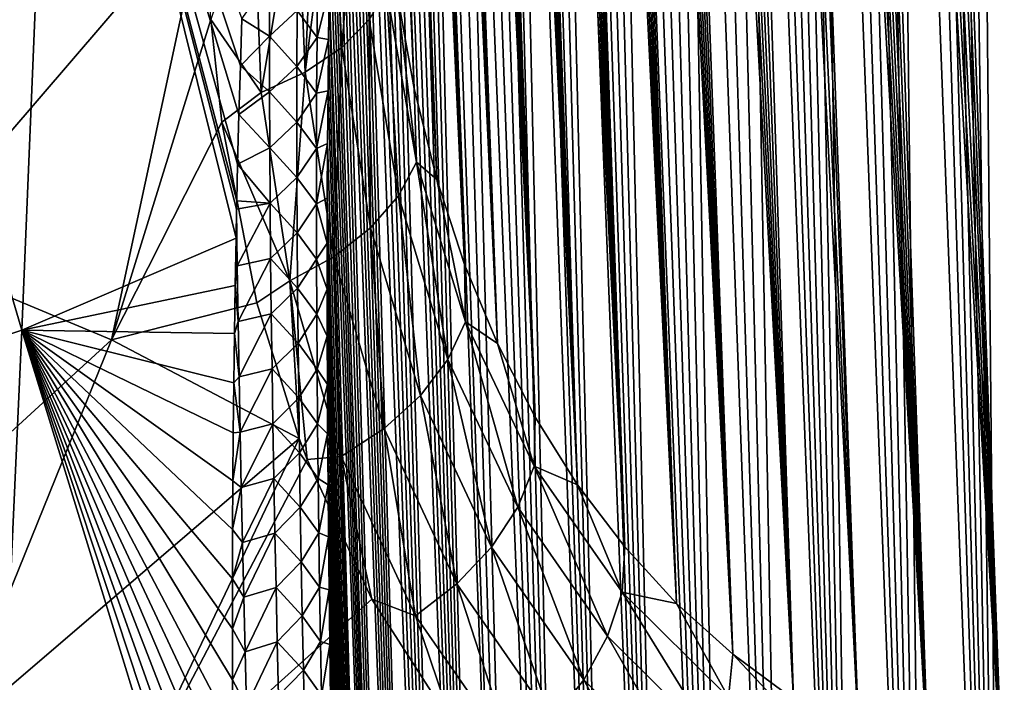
# Model space of a CAD drawing. Header units: metres. Extents: x -109 to 109, y -67 to 73.
# Tile 190 of 253: x 88.55 to 96.75, y -48.86 to -43.34. Entities that reach past the tile are written whole.
import ezdxf

# ---------------------------------------------------------------- set-up
doc = ezdxf.new("R2010")
doc.units = ezdxf.units.M
doc.layers.add('solid_508035_K244200000C76', color=7, linetype='CONTINUOUS')

msp = doc.modelspace()

# ---------------------------------------------------------------- linework, layer by layer
at = {"layer": 'solid_508035_K244200000C76'}
for points in [[(93.198395, -47.217327, 47.367504), (92.181572, -19.855118, 27.470608), (92.086906, -19.904306, 27.789057)], [(93.591515, -47.735115, 46.738983), (92.274254, -19.829958, 27.188244), (92.181572, -19.855118, 27.470608)], [(93.198395, -47.217327, 47.367504), (93.591515, -47.735115, 46.738983), (92.181572, -19.855118, 27.470608)], [(93.591515, -47.735115, 46.738983), (92.364975, -19.824883, 26.936848), (92.274254, -19.829958, 27.188244)], [(93.591515, -47.735115, 46.738983), (92.454041, -19.836731, 26.711639), (92.364975, -19.824883, 26.936848)], [(93.591515, -47.735115, 46.738983), (92.541862, -19.863073, 26.50845), (92.454041, -19.836731, 26.711639)], [(93.198395, -47.217327, 47.367504), (92.086906, -19.904306, 27.789057), (91.990311, -19.982815, 28.149986)], [(93.591515, -47.735115, 46.738983), (92.628693, -19.902184, 26.324406), (92.541862, -19.863073, 26.50845)], [(94.02282, -48.205898, 46.103493), (92.71505, -19.952999, 26.156672), (92.628693, -19.902184, 26.324406)], [(93.591515, -47.735115, 46.738983), (94.02282, -48.205898, 46.103493), (92.628693, -19.902184, 26.324406)], [(93.198395, -47.217327, 47.367504), (91.990311, -19.982815, 28.149986), (91.892281, -20.096628, 28.559526)], [(94.02282, -48.205898, 46.103493), (92.801529, -20.014805, 26.002817), (92.71505, -19.952999, 26.156672)], [(94.02282, -48.205898, 46.103493), (92.888603, -20.08721, 25.861088), (92.801529, -20.014805, 26.002817)], [(92.844116, -46.652489, 47.988354), (91.892281, -20.096628, 28.559526), (91.843071, -20.16902, 28.784269)], [(92.844116, -46.652489, 47.988354), (93.198395, -47.217327, 47.367504), (91.892281, -20.096628, 28.559526)], [(94.02282, -48.205898, 46.103493), (92.976936, -20.170509, 25.72999), (92.888603, -20.08721, 25.861088)], [(92.844116, -46.652489, 47.988354), (91.843071, -20.16902, 28.784269), (91.793922, -20.252329, 29.022762)], [(94.491837, -48.629436, 45.461651), (93.067322, -20.265326, 25.608223), (92.976936, -20.170509, 25.72999)], [(94.02282, -48.205898, 46.103493), (94.491837, -48.629436, 45.461651), (92.976936, -20.170509, 25.72999)], [(92.844116, -46.652489, 47.988354), (91.793922, -20.252329, 29.022762), (91.745026, -20.348263, 29.276205)], [(94.491837, -48.629436, 45.461651), (93.160522, -20.372482, 25.49482), (93.067322, -20.265326, 25.608223)], [(92.844116, -46.652489, 47.988354), (91.745026, -20.348263, 29.276205), (91.696503, -20.456844, 29.544641)], [(94.491837, -48.629436, 45.461651), (93.257301, -20.493275, 25.389378), (93.160522, -20.372482, 25.49482)], [(92.844116, -46.652489, 47.988354), (91.696503, -20.456844, 29.544641), (91.648552, -20.580156, 29.82963)], [(94.491837, -48.629436, 45.461651), (93.358612, -20.629593, 25.291683), (93.257301, -20.493275, 25.389378)], [(92.844116, -46.652489, 47.988354), (91.648552, -20.580156, 29.82963), (91.601288, -20.718237, 30.131229)], [(94.491837, -48.629436, 45.461651), (93.465599, -20.783751, 25.201681), (93.358612, -20.629593, 25.291683)], [(92.529495, -46.040325, 48.600643), (91.601288, -20.718237, 30.131229), (91.554939, -20.873323, 30.451115)], [(92.529495, -46.040325, 48.600643), (92.844116, -46.652489, 47.988354), (91.601288, -20.718237, 30.131229)], [(94.99826, -49.005234, 44.813946), (93.579216, -20.958223, 25.119987), (93.465599, -20.783751, 25.201681)], [(94.491837, -48.629436, 45.461651), (94.99826, -49.005234, 44.813946), (93.465599, -20.783751, 25.201681)], [(92.529495, -46.040325, 48.600643), (91.554939, -20.873323, 30.451115), (91.509621, -21.045464, 30.789345)], [(94.99826, -49.005234, 44.813946), (93.70076, -21.156536, 25.04756), (93.579216, -20.958223, 25.119987)], [(92.529495, -46.040325, 48.600643), (91.509621, -21.045464, 30.789345), (91.465591, -21.237244, 31.147724)], [(94.99826, -49.005234, 44.813946), (93.831833, -21.383135, 24.985756), (93.70076, -21.156536, 25.04756)], [(92.529495, -46.040325, 48.600643), (91.465591, -21.237244, 31.147724), (91.423004, -21.44874, 31.526333)], [(94.99826, -49.005234, 44.813946), (93.973862, -21.642635, 24.93663), (93.831833, -21.383135, 24.985756)], [(92.529495, -46.040325, 48.600643), (91.423004, -21.44874, 31.526333), (91.395554, -21.602413, 31.791174)], [(92.255577, -45.380444, 49.203278), (91.395554, -21.602413, 31.791174), (91.368881, -21.765757, 32.065655)], [(92.255577, -45.380444, 49.203278), (92.529495, -46.040325, 48.600643), (91.395554, -21.602413, 31.791174)], [(94.99826, -49.005234, 44.813946), (94.128654, -21.941141, 24.903011), (93.973862, -21.642635, 24.93663)], [(92.255577, -45.380444, 49.203278), (91.368881, -21.765757, 32.065655), (91.343079, -21.939724, 32.350414)], [(92.255577, -45.380444, 49.203278), (91.343079, -21.939724, 32.350414), (91.318253, -22.125589, 32.64632)], [(95.541969, -49.332512, 44.160713), (94.298004, -22.285427, 24.888601), (94.128654, -21.941141, 24.903011)], [(94.99826, -49.005234, 44.813946), (95.541969, -49.332512, 44.160713), (94.128654, -21.941141, 24.903011)], [(92.255577, -45.380444, 49.203278), (91.318253, -22.125589, 32.64632), (91.294395, -22.322557, 32.952858)], [(92.255577, -45.380444, 49.203278), (91.294395, -22.322557, 32.952858), (91.271629, -22.531855, 33.270809)], [(95.541969, -49.332512, 44.160713), (94.483253, -22.681969, 24.897881), (94.298004, -22.285427, 24.888601)], [(92.255577, -45.380444, 49.203278), (91.271629, -22.531855, 33.270809), (91.250053, -22.754883, 33.601089)], [(95.541969, -49.332512, 44.160713), (94.582138, -22.90202, 24.913189), (94.483253, -22.681969, 24.897881)], [(92.255577, -45.380444, 49.203278), (91.250053, -22.754883, 33.601089), (91.22966, -22.990704, 33.943111)], [(96.12294, -49.610126, 43.502304), (94.685303, -23.137117, 24.93614), (94.582138, -22.90202, 24.913189)], [(95.541969, -49.332512, 44.160713), (96.12294, -49.610126, 43.502304), (94.582138, -22.90202, 24.913189)], [(92.023582, -44.672165, 49.794971), (91.22966, -22.990704, 33.943111), (91.210587, -23.240866, 34.297829)], [(92.023582, -44.672165, 49.794971), (92.255577, -45.380444, 49.203278), (91.22966, -22.990704, 33.943111)], [(96.12294, -49.610126, 43.502304), (94.792923, -23.389017, 24.968071), (94.685303, -23.137117, 24.93614)], [(92.023582, -44.672165, 49.794971), (91.210587, -23.240866, 34.297829), (91.192947, -23.506916, 34.666206)], [(96.12294, -49.610126, 43.502304), (94.905098, -23.657721, 25.009077), (94.792923, -23.389017, 24.968071)], [(92.023582, -44.672165, 49.794971), (91.192947, -23.506916, 34.666206), (91.17672, -23.78775, 35.047577)], [(96.12294, -49.610126, 43.502304), (95.021957, -23.945187, 25.060743), (94.905098, -23.657721, 25.009077)], [(92.023582, -44.672165, 49.794971), (91.17672, -23.78775, 35.047577), (91.162056, -24.085335, 35.443096)], [(96.12294, -49.610126, 43.502304), (95.14357, -24.251411, 25.12318), (95.021957, -23.945187, 25.060743)], [(92.023582, -44.672165, 49.794971), (91.162056, -24.085335, 35.443096), (91.152176, -24.320778, 35.749763)], [(96.12294, -49.610126, 43.502304), (95.270134, -24.578621, 25.198109), (95.14357, -24.251411, 25.12318)], [(92.023582, -44.672165, 49.794971), (91.152176, -24.320778, 35.749763), (91.143204, -24.565687, 36.064442)], [(92.023582, -44.672165, 49.794971), (91.143204, -24.565687, 36.064442), (91.135208, -24.820795, 36.387524)], [(96.74115, -49.836594, 42.839149), (95.401726, -24.926817, 25.285658), (95.270134, -24.578621, 25.198109)], [(96.12294, -49.610126, 43.502304), (96.74115, -49.836594, 42.839149), (95.270134, -24.578621, 25.198109)], [(91.834892, -43.914616, 50.374214), (91.135208, -24.820795, 36.387524), (91.128273, -25.087385, 36.719719)], [(91.834892, -43.914616, 50.374214), (92.023582, -44.672165, 49.794971), (91.135208, -24.820795, 36.387524)], [(96.74115, -49.836594, 42.839149), (95.538483, -25.298443, 25.387783), (95.401726, -24.926817, 25.285658)], [(91.834892, -43.914616, 50.374214), (91.128273, -25.087385, 36.719719), (91.122459, -25.366316, 37.061504)], [(96.74115, -49.836594, 42.839149), (95.680504, -25.693525, 25.504641), (95.538483, -25.298443, 25.387783)], [(91.834892, -43.914616, 50.374214), (91.122459, -25.366316, 37.061504), (91.117683, -25.656206, 37.412136)], [(91.834892, -43.914616, 50.374214), (91.117683, -25.656206, 37.412136), (91.114029, -25.958113, 37.77216)], [(96.74115, -49.836594, 42.839149), (95.77816, -25.971575, 25.592041), (95.680504, -25.693525, 25.504641)], [(91.834892, -43.914616, 50.374214), (91.114029, -25.958113, 37.77216), (91.111603, -26.273611, 38.142395)], [(96.74115, -49.836594, 42.839149), (95.878227, -26.260887, 25.686731), (95.77816, -25.971575, 25.592041)], [(97.396645, -50.010059, 42.171631), (95.980736, -26.562353, 25.789434), (95.878227, -26.260887, 25.686731)], [(96.74115, -49.836594, 42.839149), (97.396645, -50.010059, 42.171631), (95.878227, -26.260887, 25.686731)], [(91.834892, -43.914616, 50.374214), (91.111603, -26.273611, 38.142395), (91.11058, -26.536596, 38.446358)], [(91.834892, -43.914616, 50.374214), (91.11058, -26.536596, 38.446358), (91.110306, -26.807739, 38.756618)], [(97.396645, -50.010059, 42.171631), (96.085709, -26.877169, 25.901114), (95.980736, -26.562353, 25.789434)], [(91.834892, -43.914616, 50.374214), (91.110306, -26.807739, 38.756618), (91.110817, -27.087526, 39.073387)], [(97.396645, -50.010059, 42.171631), (96.193184, -27.204575, 26.021215), (96.085709, -26.877169, 25.901114)], [(91.834892, -43.914616, 50.374214), (91.110817, -27.087526, 39.073387), (91.112167, -27.376934, 39.397121)], [(97.396645, -50.010059, 42.171631), (96.303154, -27.545687, 26.150671), (96.193184, -27.204575, 26.021215)], [(91.834892, -43.914616, 50.374214), (91.112167, -27.376934, 39.397121), (91.114418, -27.676939, 39.728268)], [(97.396645, -50.010059, 42.171631), (96.415649, -27.9018, 26.290535), (96.303154, -27.545687, 26.150671)], [(91.691101, -43.106895, 50.939213), (91.834892, -43.914616, 50.374214), (91.114418, -27.676939, 39.728268)], [(97.396645, -50.010059, 42.171631), (96.530693, -28.272026, 26.440144), (96.415649, -27.9018, 26.290535)], [(97.396645, -50.010059, 42.171631), (96.64827, -28.657761, 26.600674), (96.530693, -28.272026, 26.440144)], [(98.089478, -50.1283, 41.500137), (96.768356, -29.060402, 26.773291), (96.64827, -28.657761, 26.600674)], [(97.396645, -50.010059, 42.171631), (98.089478, -50.1283, 41.500137), (96.64827, -28.657761, 26.600674)], [(94.491623, -59.352436, 30.147657), (93.464828, -30.790405, 10.909534), (93.578598, -30.773264, 11.101705)], [(94.491623, -59.352436, 30.147657), (93.578598, -30.773264, 11.101705), (93.700478, -30.772995, 11.313403)], [(94.491623, -59.352436, 30.147657), (93.700478, -30.772995, 11.313403), (93.831703, -30.792322, 11.547681)], [(94.022644, -59.810677, 29.530155), (93.256241, -30.867962, 10.572089), (93.357803, -30.822445, 10.733907)], [(94.491623, -59.352436, 30.147657), (93.357803, -30.822445, 10.733907), (93.464828, -30.790405, 10.909534)], [(94.491623, -59.352436, 30.147657), (94.022644, -59.810677, 29.530155), (93.357803, -30.822445, 10.733907)], [(94.491623, -59.352436, 30.147657), (93.831703, -30.792322, 11.547681), (93.973984, -30.835018, 11.80882)], [(94.998047, -58.872311, 30.722361), (93.973984, -30.835018, 11.80882), (94.129013, -30.905716, 12.101303)], [(94.998047, -58.872311, 30.722361), (94.491623, -59.352436, 30.147657), (93.973984, -30.835018, 11.80882)], [(94.022644, -59.810677, 29.530155), (93.065994, -30.996044, 10.282652), (93.159264, -30.92593, 10.422213)], [(94.022644, -59.810677, 29.530155), (93.159264, -30.92593, 10.422213), (93.256241, -30.867962, 10.572089)], [(94.998047, -58.872311, 30.722361), (94.129013, -30.905716, 12.101303), (94.298355, -31.009899, 12.429706)], [(94.022644, -59.810677, 29.530155), (92.975479, -31.078491, 10.151855), (93.065994, -30.996044, 10.282652)], [(94.998047, -58.872311, 30.722361), (94.298355, -31.009899, 12.429706), (94.483475, -31.154268, 12.798965)], [(94.022644, -59.810677, 29.530155), (92.886932, -31.173672, 10.028532), (92.975479, -31.078491, 10.151855)], [(93.591393, -60.246769, 28.870468), (92.799698, -31.282511, 9.911836), (92.886932, -31.173672, 10.028532)], [(94.022644, -59.810677, 29.530155), (93.591393, -60.246769, 28.870468), (92.886932, -31.173672, 10.028532)], [(95.541794, -58.370365, 31.253391), (94.483475, -31.154268, 12.798965), (94.582344, -31.24394, 13.000504)], [(95.541794, -58.370365, 31.253391), (94.998047, -58.872311, 30.722361), (94.483475, -31.154268, 12.798965)], [(95.541794, -58.370365, 31.253391), (94.582344, -31.24394, 13.000504), (94.68557, -31.345917, 13.213665)], [(93.591393, -60.246769, 28.870468), (92.713112, -31.406527, 9.801156), (92.799698, -31.282511, 9.911836)], [(95.541794, -58.370365, 31.253391), (94.68557, -31.345917, 13.213665), (94.793243, -31.462135, 13.439546)], [(93.591393, -60.246769, 28.870468), (92.626503, -31.547667, 9.69592), (92.713112, -31.406527, 9.801156)], [(95.541794, -58.370365, 31.253391), (94.793243, -31.462135, 13.439546), (94.905434, -31.592695, 13.678106)], [(93.591393, -60.246769, 28.870468), (92.539429, -31.708118, 9.596047), (92.626503, -31.547667, 9.69592)], [(95.541794, -58.370365, 31.253391), (94.905434, -31.592695, 13.678106), (95.022308, -31.739637, 13.930633)], [(93.198334, -60.660244, 28.169008), (92.45153, -31.890757, 9.501879), (92.539429, -31.708118, 9.596047)], [(93.591393, -60.246769, 28.870468), (93.198334, -60.660244, 28.169008), (92.539429, -31.708118, 9.596047)], [(95.541794, -58.370365, 31.253391), (95.022308, -31.739637, 13.930633), (95.143959, -31.903059, 14.197081)], [(93.198334, -60.660244, 28.169008), (92.362236, -32.099674, 9.413777), (92.45153, -31.890757, 9.501879)], [(96.12281, -57.846565, 31.739511), (95.143959, -31.903059, 14.197081), (95.270523, -32.085396, 14.47893)], [(96.12281, -57.846565, 31.739511), (95.541794, -58.370365, 31.253391), (95.143959, -31.903059, 14.197081)], [(96.12281, -57.846565, 31.739511), (95.270523, -32.085396, 14.47893), (95.402077, -32.286762, 14.776138)], [(93.198334, -60.660244, 28.169008), (92.27124, -32.339264, 9.332623), (92.362236, -32.099674, 9.413777)], [(96.12281, -57.846565, 31.739511), (95.402077, -32.286762, 14.776138), (95.538803, -32.509823, 15.090359)], [(93.198334, -60.660244, 28.169008), (92.178375, -32.614761, 9.259853), (92.27124, -32.339264, 9.332623)], [(96.12281, -57.846565, 31.739511), (95.538803, -32.509823, 15.090359), (95.680771, -32.75473, 15.421563)], [(93.198334, -60.660244, 28.169008), (92.083511, -32.932957, 9.197527), (92.178375, -32.614761, 9.259853)], [(96.12281, -57.846565, 31.739511), (95.680771, -32.75473, 15.421563), (95.82811, -33.024487, 15.771556)], [(92.844086, -61.050426, 27.425951), (91.986877, -33.300739, 9.148364), (92.083511, -32.932957, 9.197527)], [(93.198334, -60.660244, 28.169008), (92.844086, -61.050426, 27.425951), (92.083511, -32.932957, 9.197527)], [(96.741066, -57.300823, 32.179176), (95.82811, -33.024487, 15.771556), (95.980904, -33.319313, 16.140337)], [(96.741066, -57.300823, 32.179176), (96.12281, -57.846565, 31.739511), (95.82811, -33.024487, 15.771556)], [(92.844086, -61.050426, 27.425951), (91.889107, -33.725327, 9.115973), (91.986877, -33.300739, 9.148364)], [(96.741066, -57.300823, 32.179176), (95.980904, -33.319313, 16.140337), (96.085831, -33.531834, 16.397852)], [(96.741066, -57.300823, 32.179176), (96.085831, -33.531834, 16.397852), (96.193245, -33.756557, 16.664291)], [(92.844086, -61.050426, 27.425951), (91.840096, -33.961407, 9.107518), (91.889107, -33.725327, 9.115973)], [(96.741066, -57.300823, 32.179176), (96.193245, -33.756557, 16.664291), (96.303154, -33.994736, 16.940393)], [(92.529488, -61.416389, 26.641348), (91.791145, -34.213985, 9.104589), (91.840096, -33.961407, 9.107518)], [(92.844086, -61.050426, 27.425951), (92.529488, -61.416389, 26.641348), (91.840096, -33.961407, 9.107518)], [(96.741066, -57.300823, 32.179176), (96.303154, -33.994736, 16.940393), (96.415573, -34.247807, 17.227015)], [(92.529488, -61.416389, 26.641348), (91.742447, -34.484966, 9.108417), (91.791145, -34.213985, 9.104589)], [(96.741066, -57.300823, 32.179176), (96.415573, -34.247807, 17.227015), (96.53054, -34.514843, 17.52355)], [(92.529488, -61.416389, 26.641348), (91.694115, -34.774422, 9.119008), (91.742447, -34.484966, 9.108417)], [(97.396599, -56.732857, 32.570511), (96.53054, -34.514843, 17.52355), (96.648033, -34.797424, 17.830904)], [(97.396599, -56.732857, 32.570511), (96.741066, -57.300823, 32.179176), (96.53054, -34.514843, 17.52355)], [(92.529488, -61.416389, 26.641348), (91.646347, -35.084362, 9.137739), (91.694115, -34.774422, 9.119008)], [(97.396599, -56.732857, 32.570511), (96.648033, -34.797424, 17.830904), (96.768036, -35.097122, 18.15)], [(92.529488, -61.416389, 26.641348), (91.599274, -35.414848, 9.164618), (91.646347, -35.084362, 9.137739)], [(92.529488, -61.416389, 26.641348), (91.553116, -35.76825, 9.201227), (91.599274, -35.414848, 9.164618)], [(92.255585, -61.756973, 25.815182), (91.508003, -36.144642, 9.247589), (91.553116, -35.76825, 9.201227)], [(92.529488, -61.416389, 26.641348), (92.255585, -61.756973, 25.815182), (91.553116, -35.76825, 9.201227)], [(92.255585, -61.756973, 25.815182), (91.464165, -36.546612, 9.305453), (91.508003, -36.144642, 9.247589)], [(92.255585, -61.756973, 25.815182), (91.421753, -36.974255, 9.374869), (91.464165, -36.546612, 9.305453)], [(92.255585, -61.756973, 25.815182), (91.381035, -37.430439, 9.457887), (91.421753, -36.974255, 9.374869)], [(92.255585, -61.756973, 25.815182), (91.342163, -37.91531, 9.554598), (91.381035, -37.430439, 9.457887)], [(92.02359, -62.070736, 24.947256), (91.317444, -38.256424, 9.628078), (91.342163, -37.91531, 9.554598)], [(92.255585, -61.756973, 25.815182), (92.02359, -62.070736, 24.947256), (91.342163, -37.91531, 9.554598)], [(92.02359, -62.070736, 24.947256), (91.293694, -38.611275, 9.708338), (91.317444, -38.256424, 9.628078)], [(92.02359, -62.070736, 24.947256), (91.271019, -38.981022, 9.796253), (91.293694, -38.611275, 9.708338)], [(92.02359, -62.070736, 24.947256), (91.249535, -39.367004, 9.892821), (91.271019, -38.981022, 9.796253)], [(88.564491, -45.928402, 9.346735), (86.787979, -39.885887, 6.175017), (88.849777, -39.104858, 7.290443)], [(90.351082, -45.160789, 10.386353), (88.564491, -45.928402, 9.346735), (88.849777, -39.104858, 7.290443)], [(90.356079, -44.918121, 10.304974), (90.351082, -45.160789, 10.386353), (88.849777, -39.104858, 7.290443)], [(90.357559, -44.849503, 10.282164), (90.356079, -44.918121, 10.304974), (88.849777, -39.104858, 7.290443)], [(90.364464, -44.544174, 10.181732), (90.357559, -44.849503, 10.282164), (88.849777, -39.104858, 7.290443)], [(90.375175, -44.129162, 10.048402), (90.364464, -44.544174, 10.181732), (88.849777, -39.104858, 7.290443)], [(90.38723, -43.725384, 9.922361), (90.375175, -44.129162, 10.048402), (88.849777, -39.104858, 7.290443)], [(90.400322, -43.332623, 9.803135), (90.38723, -43.725384, 9.922361), (88.849777, -39.104858, 7.290443)], [(92.02359, -62.070736, 24.947256), (91.229233, -39.768341, 9.997363), (91.249535, -39.367004, 9.892821)], [(92.02359, -62.070736, 24.947256), (91.210236, -40.186462, 10.111009), (91.229233, -39.768341, 9.997363)], [(88.564491, -45.928402, 9.346735), (86.651237, -46.561985, 8.441885), (86.787979, -39.885887, 6.175017)], [(91.834892, -62.355949, 24.037275), (91.192665, -40.622807, 10.234875), (91.210236, -40.186462, 10.111009)], [(92.02359, -62.070736, 24.947256), (91.834892, -62.355949, 24.037275), (91.210236, -40.186462, 10.111009)], [(91.834892, -62.355949, 24.037275), (91.176498, -41.07637, 10.368158), (91.192665, -40.622807, 10.234875)], [(91.834892, -62.355949, 24.037275), (91.161896, -41.548893, 10.512303), (91.176498, -41.07637, 10.368158)], [(91.834892, -62.355949, 24.037275), (91.152054, -41.916855, 10.628469), (91.161896, -41.548893, 10.512303)], [(90.090057, -42.384644, 53.688972), (88.453484, -41.790737, 54.537159), (87.594566, -45.292568, 52.578953)], [(91.154816, -41.983875, 53.070786), (91.23156, -43.571674, 52.097729), (91.375412, -41.783012, 52.748257)], [(91.23156, -43.571674, 52.097729), (91.461494, -43.337971, 51.805241), (91.375412, -41.783012, 52.748257)], [(91.834892, -62.355949, 24.037275), (91.14312, -42.29554, 10.750765), (91.152054, -41.916855, 10.628469)], [(90.926033, -43.777756, 52.336937), (91.23156, -43.571674, 52.097729), (91.154816, -41.983875, 53.070786)], [(91.001549, -42.081718, 53.226044), (90.926033, -43.777756, 52.336937), (91.154816, -41.983875, 53.070786)], [(91.001549, -42.081718, 53.226044), (90.856606, -42.156399, 53.343437), (90.926033, -43.777756, 52.336937)], [(90.495163, -42.292313, 53.553024), (90.559662, -43.946278, 52.511314), (90.856606, -42.156399, 53.343437)], [(90.559662, -43.946278, 52.511314), (90.926033, -43.777756, 52.336937), (90.856606, -42.156399, 53.343437)], [(90.495163, -42.292313, 53.553024), (90.139572, -43.336952, 53.087959), (90.559662, -43.946278, 52.511314)], [(91.834892, -62.355949, 24.037275), (91.135147, -42.685577, 10.879749), (91.14312, -42.29554, 10.750765)], [(90.090057, -42.384644, 53.688972), (87.594566, -45.292568, 52.578953), (89.313835, -46.00843, 51.556595)], [(90.139572, -43.336952, 53.087959), (90.090057, -42.384644, 53.688972), (89.313835, -46.00843, 51.556595)], [(91.834892, -62.355949, 24.037275), (91.128235, -43.08807, 11.016379), (91.135147, -42.685577, 10.879749)], [(90.630775, -43.00819, 9.920308), (90.629845, -43.475971, 10.075821), (90.400322, -43.332623, 9.803135)], [(90.630775, -43.00819, 9.920308), (90.860451, -43.263313, 10.325614), (90.629845, -43.475971, 10.075821)], [(91.030457, -43.022015, 10.605857), (91.025879, -43.487144, 10.7654), (90.860451, -43.263313, 10.325614)], [(91.030457, -43.022015, 10.605857), (91.128235, -43.08807, 11.016379), (91.025879, -43.487144, 10.7654)], [(91.025879, -43.487144, 10.7654), (91.128235, -43.08807, 11.016379), (91.122437, -43.503769, 11.161302)], [(91.691101, -62.610622, 23.085026), (91.122437, -43.503769, 11.161302), (91.128235, -43.08807, 11.016379)], [(91.834892, -62.355949, 24.037275), (91.691101, -62.610622, 23.085026), (91.128235, -43.08807, 11.016379)], [(91.461494, -43.337971, 51.805241), (91.705902, -44.808567, 50.762501), (91.604736, -43.087933, 51.473583)], [(91.604736, -43.087933, 51.473583), (91.854164, -44.527203, 50.45937), (91.691101, -43.106895, 50.939213)], [(91.705902, -44.808567, 50.762501), (91.854164, -44.527203, 50.45937), (91.604736, -43.087933, 51.473583)], [(91.854164, -44.527203, 50.45937), (91.834892, -43.914616, 50.374214), (91.691101, -43.106895, 50.939213)], [(90.629845, -43.475971, 10.075821), (90.860451, -43.263313, 10.325614), (90.858604, -43.728825, 10.485312)], [(91.025879, -43.487144, 10.7654), (90.858604, -43.728825, 10.485312), (90.860451, -43.263313, 10.325614)], [(90.232391, -44.195164, 52.502754), (90.139572, -43.336952, 53.087959), (89.313835, -46.00843, 51.556595)], [(90.559662, -43.946278, 52.511314), (90.139572, -43.336952, 53.087959), (90.232391, -44.195164, 52.502754)], [(90.629845, -43.475971, 10.075821), (90.38723, -43.725384, 9.922361), (90.400322, -43.332623, 9.803135)], [(91.23156, -43.571674, 52.097729), (91.472794, -45.075867, 51.02182), (91.461494, -43.337971, 51.805241)], [(91.472794, -45.075867, 51.02182), (91.705902, -44.808567, 50.762501), (91.461494, -43.337971, 51.805241)], [(90.629845, -43.475971, 10.075821), (90.630356, -43.942184, 10.235217), (90.38723, -43.725384, 9.922361)], [(90.629845, -43.475971, 10.075821), (90.858604, -43.728825, 10.485312), (90.630356, -43.942184, 10.235217)], [(91.025879, -43.487144, 10.7654), (91.022804, -43.951027, 10.928782), (90.858604, -43.728825, 10.485312)], [(91.025879, -43.487144, 10.7654), (91.122437, -43.503769, 11.161302), (91.022804, -43.951027, 10.928782)], [(90.926033, -43.777756, 52.336937), (91.166092, -45.316196, 51.224823), (91.23156, -43.571674, 52.097729)], [(91.022804, -43.951027, 10.928782), (91.122437, -43.503769, 11.161302), (91.117676, -43.931511, 11.313478)], [(91.691101, -62.610622, 23.085026), (91.117676, -43.931511, 11.313478), (91.122437, -43.503769, 11.161302)], [(91.166092, -45.316196, 51.224823), (91.472794, -45.075867, 51.02182), (91.23156, -43.571674, 52.097729)], [(90.630356, -43.942184, 10.235217), (90.375175, -44.129162, 10.048402), (90.38723, -43.725384, 9.922361)], [(90.630356, -43.942184, 10.235217), (90.858604, -43.728825, 10.485312), (90.85817, -44.192944, 10.648781)], [(91.022804, -43.951027, 10.928782), (90.85817, -44.192944, 10.648781), (90.858604, -43.728825, 10.485312)], [(90.559662, -43.946278, 52.511314), (90.800591, -45.517967, 51.361702), (90.926033, -43.777756, 52.336937)], [(90.800591, -45.517967, 51.361702), (91.166092, -45.316196, 51.224823), (90.926033, -43.777756, 52.336937)], [(90.559662, -43.946278, 52.511314), (90.232391, -44.195164, 52.502754), (90.800591, -45.517967, 51.361702)], [(90.630356, -43.942184, 10.235217), (90.632202, -44.406868, 10.398336), (90.375175, -44.129162, 10.048402)], [(90.630356, -43.942184, 10.235217), (90.85817, -44.192944, 10.648781), (90.632202, -44.406868, 10.398336)], [(91.022804, -43.951027, 10.928782), (91.021126, -44.413666, 11.09584), (90.85817, -44.192944, 10.648781)], [(91.021126, -44.413666, 11.09584), (91.117676, -43.931511, 11.313478), (91.114037, -44.372154, 11.473707)], [(91.022804, -43.951027, 10.928782), (91.117676, -43.931511, 11.313478), (91.021126, -44.413666, 11.09584)], [(91.691101, -62.610622, 23.085026), (91.114037, -44.372154, 11.473707), (91.117676, -43.931511, 11.313478)], [(91.854164, -44.527203, 50.45937), (92.023582, -44.672165, 49.794971), (91.834892, -43.914616, 50.374214)], [(90.632202, -44.406868, 10.398336), (90.364464, -44.544174, 10.181732), (90.375175, -44.129162, 10.048402)], [(90.524826, -45.700813, 51.362385), (90.232391, -44.195164, 52.502754), (89.313835, -46.00843, 51.556595)], [(90.800591, -45.517967, 51.361702), (90.232391, -44.195164, 52.502754), (90.524826, -45.700813, 51.362385)], [(90.632202, -44.406868, 10.398336), (90.85817, -44.192944, 10.648781), (90.859032, -44.655693, 10.815857)], [(91.021126, -44.413666, 11.09584), (90.859032, -44.655693, 10.815857), (90.85817, -44.192944, 10.648781)], [(91.020744, -44.875084, 11.266429), (91.114037, -44.372154, 11.473707), (91.111603, -44.826984, 11.643178)], [(91.021126, -44.413666, 11.09584), (91.114037, -44.372154, 11.473707), (91.020744, -44.875084, 11.266429)], [(91.691101, -62.610622, 23.085026), (91.111603, -44.826984, 11.643178), (91.114037, -44.372154, 11.473707)], [(90.632202, -44.406868, 10.398336), (90.635269, -44.870071, 10.56502), (90.364464, -44.544174, 10.181732)], [(90.632202, -44.406868, 10.398336), (90.859032, -44.655693, 10.815857), (90.635269, -44.870071, 10.56502)], [(91.021126, -44.413666, 11.09584), (91.020744, -44.875084, 11.266429), (90.859032, -44.655693, 10.815857)], [(90.635269, -44.870071, 10.56502), (90.357559, -44.849503, 10.282164), (90.364464, -44.544174, 10.181732)], [(91.705902, -44.808567, 50.762501), (92.117104, -46.17168, 49.631756), (91.854164, -44.527203, 50.45937)], [(91.854164, -44.527203, 50.45937), (92.263672, -45.859238, 49.359844), (92.023582, -44.672165, 49.794971)], [(92.117104, -46.17168, 49.631756), (92.263672, -45.859238, 49.359844), (91.854164, -44.527203, 50.45937)], [(90.635269, -44.870071, 10.56502), (90.859032, -44.655693, 10.815857), (90.861107, -45.117104, 10.986408)], [(91.020744, -44.875084, 11.266429), (90.861107, -45.117104, 10.986408), (90.859032, -44.655693, 10.815857)], [(92.263672, -45.859238, 49.359844), (92.255577, -45.380444, 49.203278), (92.023582, -44.672165, 49.794971)], [(91.472794, -45.075867, 51.02182), (91.887764, -46.472343, 49.85545), (91.705902, -44.808567, 50.762501)], [(91.887764, -46.472343, 49.85545), (92.117104, -46.17168, 49.631756), (91.705902, -44.808567, 50.762501)], [(90.635269, -44.870071, 10.56502), (90.356079, -44.918121, 10.304974), (90.357559, -44.849503, 10.282164)], [(90.635269, -44.870071, 10.56502), (90.361778, -45.391216, 10.477039), (90.356079, -44.918121, 10.304974)], [(90.635269, -44.870071, 10.56502), (90.639473, -45.331821, 10.735146), (90.361778, -45.391216, 10.477039)], [(90.635269, -44.870071, 10.56502), (90.861107, -45.117104, 10.986408), (90.639473, -45.331821, 10.735146)], [(91.020744, -44.875084, 11.266429), (91.021568, -45.335285, 11.440432), (90.861107, -45.117104, 10.986408)], [(91.020744, -44.875084, 11.266429), (91.111603, -44.826984, 11.643178), (91.11058, -45.201717, 11.786007)], [(91.020744, -44.875084, 11.266429), (91.11058, -45.201717, 11.786007), (91.021568, -45.335285, 11.440432)], [(91.691101, -62.610622, 23.085026), (91.11058, -45.201717, 11.786007), (91.111603, -44.826984, 11.643178)], [(90.361778, -45.391216, 10.477039), (90.351082, -45.160789, 10.386353), (90.356079, -44.918121, 10.304974)], [(90.639473, -45.331821, 10.735146), (90.861107, -45.117104, 10.986408), (90.864311, -45.57719, 11.160325)], [(91.021568, -45.335285, 11.440432), (90.864311, -45.57719, 11.160325), (90.861107, -45.117104, 10.986408)], [(91.166092, -45.316196, 51.224823), (91.586708, -46.746719, 50.020134), (91.472794, -45.075867, 51.02182)], [(91.586708, -46.746719, 50.020134), (91.887764, -46.472343, 49.85545), (91.472794, -45.075867, 51.02182)], [(90.343765, -45.554604, 10.520799), (88.564491, -45.928402, 9.346735), (90.351082, -45.160789, 10.386353)], [(90.361778, -45.391216, 10.477039), (90.343765, -45.554604, 10.520799), (90.351082, -45.160789, 10.386353)], [(91.021568, -45.335285, 11.440432), (91.11058, -45.201717, 11.786007), (91.110306, -45.585091, 11.934311)], [(91.691101, -62.610622, 23.085026), (91.110306, -45.585091, 11.934311), (91.11058, -45.201717, 11.786007)], [(89.313835, -46.00843, 51.556595), (87.594566, -45.292568, 52.578953), (86.482162, -48.603821, 50.401356)], [(90.639473, -45.331821, 10.735146), (90.368538, -45.855389, 10.64993), (90.361778, -45.391216, 10.477039)], [(90.639473, -45.331821, 10.735146), (90.644745, -45.792149, 10.908607), (90.368538, -45.855389, 10.64993)], [(90.639473, -45.331821, 10.735146), (90.864311, -45.57719, 11.160325), (90.644745, -45.792149, 10.908607)], [(90.800591, -45.517967, 51.361702), (91.228477, -46.981571, 50.117855), (91.166092, -45.316196, 51.224823)], [(91.021568, -45.335285, 11.440432), (91.023537, -45.794285, 11.61774), (90.864311, -45.57719, 11.160325)], [(91.021568, -45.335285, 11.440432), (91.110306, -45.585091, 11.934311), (91.023537, -45.794285, 11.61774)], [(91.228477, -46.981571, 50.117855), (91.586708, -46.746719, 50.020134), (91.166092, -45.316196, 51.224823)], [(92.263672, -45.859238, 49.359844), (92.529495, -46.040325, 48.600643), (92.255577, -45.380444, 49.203278)], [(90.361778, -45.391216, 10.477039), (90.368538, -45.855389, 10.64993), (90.343765, -45.554604, 10.520799)], [(90.800591, -45.517967, 51.361702), (90.524826, -45.700813, 51.362385), (90.876022, -46.831322, 50.39357)], [(90.800591, -45.517967, 51.361702), (90.876022, -46.831322, 50.39357), (90.942665, -47.006939, 50.232906)], [(90.800591, -45.517967, 51.361702), (90.942665, -47.006939, 50.232906), (91.228477, -46.981571, 50.117855)], [(90.343765, -45.554604, 10.520799), (90.337379, -45.956795, 10.661194), (88.564491, -45.928402, 9.346735)], [(90.368538, -45.855389, 10.64993), (90.337379, -45.956795, 10.661194), (90.343765, -45.554604, 10.520799)], [(90.644745, -45.792149, 10.908607), (90.864311, -45.57719, 11.160325), (90.868568, -46.035976, 11.337498)], [(91.023537, -45.794285, 11.61774), (90.868568, -46.035976, 11.337498), (90.864311, -45.57719, 11.160325)], [(91.023537, -45.794285, 11.61774), (91.110306, -45.585091, 11.934311), (91.110802, -45.977501, 12.088486)], [(91.691101, -62.610622, 23.085026), (91.110802, -45.977501, 12.088486), (91.110306, -45.585091, 11.934311)], [(90.524826, -45.700813, 51.362385), (89.313835, -46.00843, 51.556595), (90.876022, -46.831322, 50.39357)], [(90.644745, -45.792149, 10.908607), (90.376266, -46.318058, 10.826101), (90.368538, -45.855389, 10.64993)], [(90.644745, -45.792149, 10.908607), (90.650993, -46.251083, 11.085291), (90.376266, -46.318058, 10.826101)], [(90.644745, -45.792149, 10.908607), (90.868568, -46.035976, 11.337498), (90.650993, -46.251083, 11.085291)], [(90.368538, -45.855389, 10.64993), (90.376266, -46.318058, 10.826101), (90.337379, -45.956795, 10.661194)], [(91.023537, -45.794285, 11.61774), (91.02655, -46.25209, 11.79824), (90.868568, -46.035976, 11.337498)], [(91.023537, -45.794285, 11.61774), (91.110802, -45.977501, 12.088486), (91.02655, -46.25209, 11.79824)], [(92.117104, -46.17168, 49.631756), (92.6987, -47.403339, 48.428596), (92.263672, -45.859238, 49.359844)], [(92.263672, -45.859238, 49.359844), (92.836334, -47.061275, 48.189671), (92.529495, -46.040325, 48.600643)], [(92.6987, -47.403339, 48.428596), (92.836334, -47.061275, 48.189671), (92.263672, -45.859238, 49.359844)], [(88.265167, -52.510555, 11.891453), (86.651237, -46.561985, 8.441885), (88.564491, -45.928402, 9.346735)], [(90.345703, -51.724594, 12.994596), (88.265167, -52.510555, 11.891453), (88.564491, -45.928402, 9.346735)], [(90.340126, -51.304989, 12.805854), (90.345703, -51.724594, 12.994596), (88.564491, -45.928402, 9.346735)], [(90.335228, -50.890171, 12.622074), (90.340126, -51.304989, 12.805854), (88.564491, -45.928402, 9.346735)], [(90.33107, -50.479633, 12.443001), (90.335228, -50.890171, 12.622074), (88.564491, -45.928402, 9.346735)], [(90.327637, -50.073257, 12.268514), (90.33107, -50.479633, 12.443001), (88.564491, -45.928402, 9.346735)], [(90.324928, -49.671387, 12.09867), (90.327637, -50.073257, 12.268514), (88.564491, -45.928402, 9.346735)], [(90.322906, -49.274368, 11.933524), (90.324928, -49.671387, 12.09867), (88.564491, -45.928402, 9.346735)], [(90.32148, -48.843613, 11.757331), (90.322906, -49.274368, 11.933524), (88.564491, -45.928402, 9.346735)], [(90.320908, -48.41938, 11.586894), (90.32148, -48.843613, 11.757331), (88.564491, -45.928402, 9.346735)], [(90.321335, -48.00106, 11.421988), (90.320908, -48.41938, 11.586894), (88.564491, -45.928402, 9.346735)], [(90.322708, -47.588932, 11.26258), (90.321335, -48.00106, 11.421988), (88.564491, -45.928402, 9.346735)], [(90.324959, -47.183395, 11.108665), (90.322708, -47.588932, 11.26258), (88.564491, -45.928402, 9.346735)], [(90.328003, -46.784847, 10.960236), (90.324959, -47.183395, 11.108665), (88.564491, -45.928402, 9.346735)], [(90.332108, -46.366928, 10.807637), (90.328003, -46.784847, 10.960236), (88.564491, -45.928402, 9.346735)], [(90.337379, -45.956795, 10.661194), (90.332108, -46.366928, 10.807637), (88.564491, -45.928402, 9.346735)], [(90.376266, -46.318058, 10.826101), (90.332108, -46.366928, 10.807637), (90.337379, -45.956795, 10.661194)], [(89.313835, -46.00843, 51.556595), (86.482162, -48.603821, 50.401356), (87.971283, -49.320515, 49.377808)], [(90.876022, -46.831322, 50.39357), (89.313835, -46.00843, 51.556595), (87.971283, -49.320515, 49.377808)], [(90.650993, -46.251083, 11.085291), (90.868568, -46.035976, 11.337498), (90.873795, -46.493484, 11.517815)], [(91.02655, -46.25209, 11.79824), (90.873795, -46.493484, 11.517815), (90.868568, -46.035976, 11.337498)], [(91.02655, -46.25209, 11.79824), (91.110802, -45.977501, 12.088486), (91.112144, -46.379723, 12.249299)], [(91.691101, -62.610622, 23.085026), (91.112144, -46.379723, 12.249299), (91.110802, -45.977501, 12.088486)], [(92.836334, -47.061275, 48.189671), (92.844116, -46.652489, 47.988354), (92.529495, -46.040325, 48.600643)], [(91.887764, -46.472343, 49.85545), (92.480545, -47.73597, 48.615143), (92.117104, -46.17168, 49.631756)], [(92.480545, -47.73597, 48.615143), (92.6987, -47.403339, 48.428596), (92.117104, -46.17168, 49.631756)], [(90.650993, -46.251083, 11.085291), (90.384872, -46.779255, 11.005444), (90.376266, -46.318058, 10.826101)], [(90.650993, -46.251083, 11.085291), (90.65815, -46.708652, 11.265093), (90.384872, -46.779255, 11.005444)], [(90.650993, -46.251083, 11.085291), (90.873795, -46.493484, 11.517815), (90.65815, -46.708652, 11.265093)], [(91.02655, -46.25209, 11.79824), (91.03054, -46.708717, 11.981826), (90.873795, -46.493484, 11.517815)], [(91.02655, -46.25209, 11.79824), (91.112144, -46.379723, 12.249299), (91.03054, -46.708717, 11.981826)], [(90.384872, -46.779255, 11.005444), (90.328003, -46.784847, 10.960236), (90.332108, -46.366928, 10.807637)], [(90.376266, -46.318058, 10.826101), (90.384872, -46.779255, 11.005444), (90.332108, -46.366928, 10.807637)], [(91.03054, -46.708717, 11.981826), (91.112144, -46.379723, 12.249299), (91.11438, -46.792542, 12.417523)], [(91.691101, -62.610622, 23.085026), (91.11438, -46.792542, 12.417523), (91.112144, -46.379723, 12.249299)], [(90.65815, -46.708652, 11.265093), (90.873795, -46.493484, 11.517815), (90.879929, -46.949726, 11.701178)], [(91.03054, -46.708717, 11.981826), (90.879929, -46.949726, 11.701178), (90.873795, -46.493484, 11.517815)], [(91.586708, -46.746719, 50.020134), (92.192398, -48.043118, 48.740318), (91.887764, -46.472343, 49.85545)], [(92.192398, -48.043118, 48.740318), (92.480545, -47.73597, 48.615143), (91.887764, -46.472343, 49.85545)], [(92.836334, -47.061275, 48.189671), (93.198395, -47.217327, 47.367504), (92.844116, -46.652489, 47.988354)], [(90.65815, -46.708652, 11.265093), (90.394295, -47.239014, 11.18786), (90.384872, -46.779255, 11.005444)], [(90.65815, -46.708652, 11.265093), (90.666145, -47.164879, 11.447916), (90.394295, -47.239014, 11.18786)], [(90.65815, -46.708652, 11.265093), (90.879929, -46.949726, 11.701178), (90.666145, -47.164879, 11.447916)], [(91.03054, -46.708717, 11.981826), (91.035446, -47.164169, 12.168416), (90.879929, -46.949726, 11.701178)], [(91.03054, -46.708717, 11.981826), (91.11438, -46.792542, 12.417523), (91.035446, -47.164169, 12.168416)], [(91.228477, -46.981571, 50.117855), (91.84816, -48.309956, 48.798069), (91.586708, -46.746719, 50.020134)], [(91.84816, -48.309956, 48.798069), (92.192398, -48.043118, 48.740318), (91.586708, -46.746719, 50.020134)], [(90.876022, -46.831322, 50.39357), (87.971283, -49.320515, 49.377808), (89.305267, -50.131523, 48.21957)], [(90.942665, -47.006939, 50.232906), (90.876022, -46.831322, 50.39357), (89.305267, -50.131523, 48.21957)], [(90.384872, -46.779255, 11.005444), (90.324959, -47.183395, 11.108665), (90.328003, -46.784847, 10.960236)], [(90.384872, -46.779255, 11.005444), (90.394295, -47.239014, 11.18786), (90.324959, -47.183395, 11.108665)], [(91.035446, -47.164169, 12.168416), (91.11438, -46.792542, 12.417523), (91.117531, -47.216385, 12.593565)], [(91.691101, -62.610622, 23.085026), (91.117531, -47.216385, 12.593565), (91.11438, -46.792542, 12.417523)], [(91.483337, -48.170368, 49.086273), (90.942665, -47.006939, 50.232906), (89.305267, -50.131523, 48.21957)], [(90.666145, -47.164879, 11.447916), (90.879929, -46.949726, 11.701178), (90.886894, -47.40472, 11.887506)], [(91.035446, -47.164169, 12.168416), (90.886894, -47.40472, 11.887506), (90.879929, -46.949726, 11.701178)], [(91.228477, -46.981571, 50.117855), (90.942665, -47.006939, 50.232906), (91.483337, -48.170368, 49.086273)], [(91.228477, -46.981571, 50.117855), (91.483337, -48.170368, 49.086273), (91.84816, -48.309956, 48.798069)], [(92.6987, -47.403339, 48.428596), (93.448242, -48.48045, 47.171993), (92.836334, -47.061275, 48.189671)], [(92.836334, -47.061275, 48.189671), (93.569633, -48.111496, 46.966629), (93.198395, -47.217327, 47.367504)], [(93.448242, -48.48045, 47.171993), (93.569633, -48.111496, 46.966629), (92.836334, -47.061275, 48.189671)], [(90.394295, -47.239014, 11.18786), (90.322708, -47.588932, 11.26258), (90.324959, -47.183395, 11.108665)], [(90.666145, -47.164879, 11.447916), (90.40448, -47.697357, 11.373274), (90.394295, -47.239014, 11.18786)], [(90.666145, -47.164879, 11.447916), (90.674927, -47.619789, 11.633686), (90.40448, -47.697357, 11.373274)], [(90.666145, -47.164879, 11.447916), (90.886894, -47.40472, 11.887506), (90.674927, -47.619789, 11.633686)], [(91.035446, -47.164169, 12.168416), (91.041206, -47.618454, 12.357932), (90.886894, -47.40472, 11.887506)], [(91.035446, -47.164169, 12.168416), (91.117531, -47.216385, 12.593565), (91.041206, -47.618454, 12.357932)], [(90.394295, -47.239014, 11.18786), (90.40448, -47.697357, 11.373274), (90.322708, -47.588932, 11.26258)], [(91.041206, -47.618454, 12.357932), (91.117531, -47.216385, 12.593565), (91.121498, -47.650024, 12.776159)], [(91.593979, -62.832409, 22.090134), (91.121498, -47.650024, 12.776159), (91.117531, -47.216385, 12.593565)], [(91.691101, -62.610622, 23.085026), (91.593979, -62.832409, 22.090134), (91.117531, -47.216385, 12.593565)], [(93.569633, -48.111496, 46.966629), (93.591515, -47.735115, 46.738983), (93.198395, -47.217327, 47.367504)], [(90.674927, -47.619789, 11.633686), (90.886894, -47.40472, 11.887506), (90.894653, -47.858482, 12.076727)], [(91.041206, -47.618454, 12.357932), (90.894653, -47.858482, 12.076727), (90.886894, -47.40472, 11.887506)], [(92.480545, -47.73597, 48.615143), (93.248756, -48.842411, 47.321072), (92.6987, -47.403339, 48.428596)], [(93.248756, -48.842411, 47.321072), (93.448242, -48.48045, 47.171993), (92.6987, -47.403339, 48.428596)], [(90.40448, -47.697357, 11.373274), (90.321335, -48.00106, 11.421988), (90.322708, -47.588932, 11.26258)], [(90.674927, -47.619789, 11.633686), (90.415359, -48.154312, 11.561608), (90.40448, -47.697357, 11.373274)], [(90.674927, -47.619789, 11.633686), (90.684425, -48.073395, 11.822329), (90.415359, -48.154312, 11.561608)], [(90.674927, -47.619789, 11.633686), (90.894653, -47.858482, 12.076727), (90.684425, -48.073395, 11.822329)], [(91.041206, -47.618454, 12.357932), (91.047768, -48.071583, 12.550299), (90.894653, -47.858482, 12.076727)], [(91.041206, -47.618454, 12.357932), (91.121498, -47.650024, 12.776159), (91.047768, -48.071583, 12.550299)], [(91.047768, -48.071583, 12.550299), (91.121498, -47.650024, 12.776159), (91.126335, -48.094025, 12.965931)], [(91.593979, -62.832409, 22.090134), (91.126335, -48.094025, 12.965931), (91.121498, -47.650024, 12.776159)], [(90.40448, -47.697357, 11.373274), (90.415359, -48.154312, 11.561608), (90.321335, -48.00106, 11.421988)], [(92.192398, -48.043118, 48.740318), (92.980797, -49.179916, 47.40667), (92.480545, -47.73597, 48.615143)], [(92.980797, -49.179916, 47.40667), (93.248756, -48.842411, 47.321072), (92.480545, -47.73597, 48.615143)], [(93.569633, -48.111496, 46.966629), (94.02282, -48.205898, 46.103493), (93.591515, -47.735115, 46.738983)], [(90.684425, -48.073395, 11.822329), (90.894653, -47.858482, 12.076727), (90.903137, -48.311024, 12.268764)], [(91.047768, -48.071583, 12.550299), (90.903137, -48.311024, 12.268764), (90.894653, -47.858482, 12.076727)], [(90.415359, -48.154312, 11.561608), (90.320908, -48.41938, 11.586894), (90.321335, -48.00106, 11.421988)], [(90.684425, -48.073395, 11.822329), (90.426888, -48.609905, 11.752789), (90.415359, -48.154312, 11.561608)], [(90.684425, -48.073395, 11.822329), (90.694603, -48.525719, 12.013768), (90.426888, -48.609905, 11.752789)], [(90.684425, -48.073395, 11.822329), (90.903137, -48.311024, 12.268764), (90.694603, -48.525719, 12.013768)], [(91.047768, -48.071583, 12.550299), (91.055077, -48.523563, 12.74544), (90.903137, -48.311024, 12.268764)], [(91.047768, -48.071583, 12.550299), (91.126335, -48.094025, 12.965931), (91.055077, -48.523563, 12.74544)], [(91.84816, -48.309956, 48.798069), (92.65731, -49.476673, 47.42466), (92.192398, -48.043118, 48.740318)], [(92.65731, -49.476673, 47.42466), (92.980797, -49.179916, 47.40667), (92.192398, -48.043118, 48.740318)], [(92.151939, -49.213436, 47.907162), (91.483337, -48.170368, 49.086273), (89.305267, -50.131523, 48.21957)], [(90.415359, -48.154312, 11.561608), (90.426888, -48.609905, 11.752789), (90.320908, -48.41938, 11.586894)], [(91.055077, -48.523563, 12.74544), (91.126335, -48.094025, 12.965931), (91.132103, -48.549278, 13.163852)], [(91.593979, -62.832409, 22.090134), (91.132103, -48.549278, 13.163852), (91.126335, -48.094025, 12.965931)], [(91.84816, -48.309956, 48.798069), (91.483337, -48.170368, 49.086273), (92.151939, -49.213436, 47.907162)], [(93.448242, -48.48045, 47.171993), (94.356598, -49.382839, 45.883221), (93.569633, -48.111496, 46.966629)], [(93.569633, -48.111496, 46.966629), (94.454872, -48.990925, 45.710651), (94.02282, -48.205898, 46.103493)], [(94.356598, -49.382839, 45.883221), (94.454872, -48.990925, 45.710651), (93.569633, -48.111496, 46.966629)], [(94.454872, -48.990925, 45.710651), (94.491837, -48.629436, 45.461651), (94.02282, -48.205898, 46.103493)], [(90.694603, -48.525719, 12.013768), (90.903137, -48.311024, 12.268764), (90.9123, -48.762356, 12.463543)], [(91.055077, -48.523563, 12.74544), (90.9123, -48.762356, 12.463543), (90.903137, -48.311024, 12.268764)], [(91.84816, -48.309956, 48.798069), (92.151939, -49.213436, 47.907162), (92.65731, -49.476673, 47.42466)], [(90.426888, -48.609905, 11.752789), (90.32148, -48.843613, 11.757331), (90.320908, -48.41938, 11.586894)], [(93.248756, -48.842411, 47.321072), (94.182816, -49.770336, 45.995827), (93.448242, -48.48045, 47.171993)], [(94.182816, -49.770336, 45.995827), (94.356598, -49.382839, 45.883221), (93.448242, -48.48045, 47.171993)], [(90.694603, -48.525719, 12.013768), (90.438995, -49.064156, 11.946739), (90.426888, -48.609905, 11.752789)], [(90.694603, -48.525719, 12.013768), (90.705391, -48.976776, 12.207932), (90.438995, -49.064156, 11.946739)], [(90.694603, -48.525719, 12.013768), (90.9123, -48.762356, 12.463543), (90.705391, -48.976776, 12.207932)], [(91.055077, -48.523563, 12.74544), (91.063065, -48.974403, 12.943283), (90.9123, -48.762356, 12.463543)], [(91.055077, -48.523563, 12.74544), (91.132103, -48.549278, 13.163852), (91.063065, -48.974403, 12.943283)], [(91.063065, -48.974403, 12.943283), (91.132103, -48.549278, 13.163852), (91.13887, -49.016685, 13.370894)], [(91.593979, -62.832409, 22.090134), (91.13887, -49.016685, 13.370894), (91.132103, -48.549278, 13.163852)], [(90.426888, -48.609905, 11.752789), (90.438995, -49.064156, 11.946739), (90.32148, -48.843613, 11.757331)], [(94.454872, -48.990925, 45.710651), (95.477531, -49.685146, 44.442341), (94.491837, -48.629436, 45.461651)], [(95.477531, -49.685146, 44.442341), (94.99826, -49.005234, 44.813946), (94.491837, -48.629436, 45.461651)], [(90.705391, -48.976776, 12.207932), (90.9123, -48.762356, 12.463543), (90.922081, -49.212494, 12.660995)], [(91.063065, -48.974403, 12.943283), (90.922081, -49.212494, 12.660995), (90.9123, -48.762356, 12.463543)], [(90.438995, -49.064156, 11.946739), (90.322906, -49.274368, 11.933524), (90.32148, -48.843613, 11.757331)], [(92.980797, -49.179916, 47.40667), (93.941917, -50.13472, 46.043037), (93.248756, -48.842411, 47.321072)], [(93.941917, -50.13472, 46.043037), (94.182816, -49.770336, 45.995827), (93.248756, -48.842411, 47.321072)]]:
    msp.add_3dface(points, dxfattribs=at)

doc.saveas('drawing.dxf')
